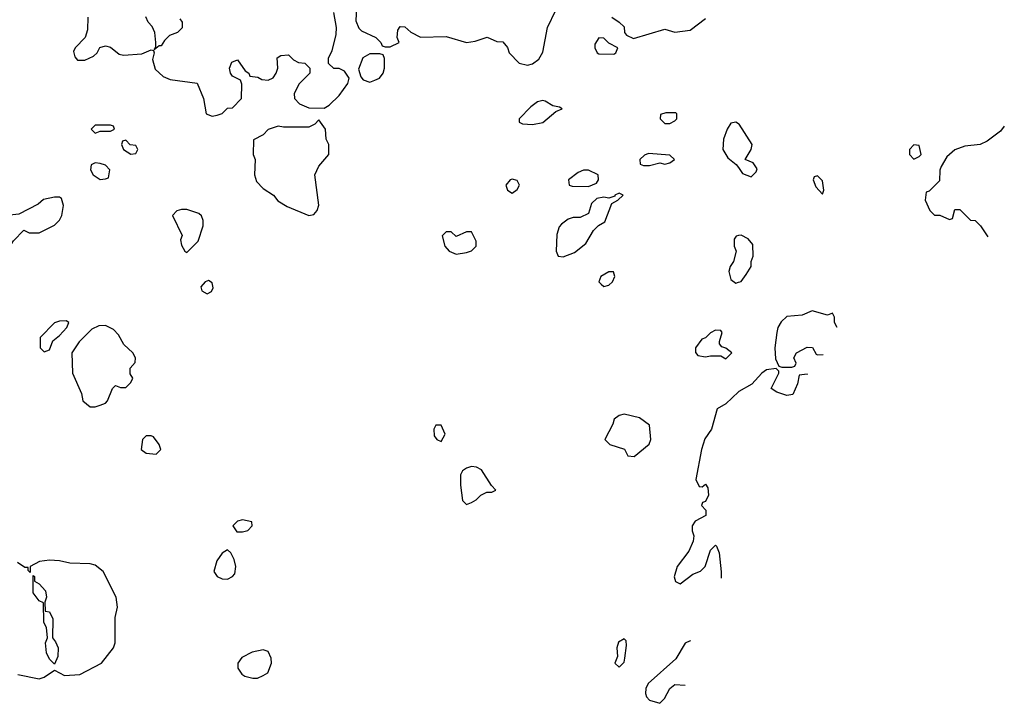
# Model space of a CAD drawing. Header units: inches. Extents: x 1889655 to 2052254, y 217972 to 431650.
# Tile 25 of 49: x 2047173 to 2051045, y 317012 to 319700. Entities that reach past the tile are written whole.
import ezdxf

# ---------------------------------------------------------------- set-up
doc = ezdxf.new("R2010")
doc.units = ezdxf.units.IN
doc.header["$MEASUREMENT"] = 0
doc.layers.add('C0341', color=7, linetype='Continuous')
doc.layers.add('C0351', color=7, linetype='Continuous')

msp = doc.modelspace()

# ---------------------------------------------------------------- linework, layer by layer
at = {"layer": 'C0341', "color": 6, "elevation": 100}
for points in [[(2048498, 319750), (2048495.3, 319695.3), (2048506.4, 319666.4), (2048516.9, 319656.9), (2048574, 319630), (2048594, 319610), (2048598, 319598), (2048610, 319594), (2048630, 319594), (2048666, 319610), (2048658, 319630), (2048660.4, 319659.6), (2048670, 319674), (2048687.3, 319672.7), (2048711.2, 319651.1), (2048750, 319631.3), (2048850, 319634), (2048930, 319611), (2048964, 319616), (2049011.6, 319631.6), (2049050, 319614), (2049072.7, 319612.7), (2049091.6, 319591.6), (2049098, 319570), (2049138, 319530), (2049170, 319522), (2049190, 319526.8), (2049215.1, 319544.9), (2049230, 319572), (2049249, 319670), (2049282, 319738)], [(2047441, 319710), (2047439.8, 319660.2), (2047431.3, 319630), (2047392, 319590), (2047385.4, 319574.6), (2047390, 319554), (2047401, 319541), (2047430, 319541), (2047463.1, 319556.9), (2047478, 319570), (2047488.8, 319591.1), (2047510, 319598), (2047530, 319592), (2047564.5, 319564.5), (2047581.4, 319561.4), (2047654, 319566), (2047690, 319582), (2047699.6, 319579.6), (2047702, 319570), (2047696, 319544), (2047706.2, 319506.2), (2047737.5, 319477.5), (2047765.2, 319465.2), (2047870.7, 319450.7), (2047896, 319390), (2047906, 319330), (2047930, 319321), (2047950, 319324.7), (2047970, 319332), (2047990, 319352), (2048010, 319354), (2048046, 319390), (2048047.3, 319447.3), (2048042, 319462), (2048010, 319478), (2048002, 319490), (2047998, 319510), (2048007.3, 319532.7), (2048030, 319542), (2048059.6, 319499.6), (2048074, 319490), (2048078, 319478), (2048110, 319474), (2048125.4, 319465.4), (2048150, 319462), (2048170, 319472), (2048182, 319490), (2048188, 319510), (2048186, 319550), (2048200.4, 319559.6), (2048230, 319562), (2048250, 319542), (2048270, 319532), (2048294, 319530), (2048314, 319510), (2048314, 319490), (2048271.6, 319448.4), (2048252, 319410), (2048254, 319390), (2048274, 319370), (2048310, 319354), (2048370, 319352), (2048390, 319364.7), (2048430, 319402), (2048464, 319450), (2048468.7, 319470), (2048450, 319498), (2048430, 319508), (2048408.4, 319508.4), (2048388, 319528), (2048388, 319550), (2048402, 319578), (2048418, 319642), (2048419, 319670), (2048408.8, 319728.9)], [(2047803.6, 319703.6), (2047812, 319690), (2047811.6, 319668.4), (2047794, 319650), (2047762, 319638), (2047742, 319618), (2047730, 319598), (2047722, 319598), (2047702, 319582), (2047708, 319592), (2047708.7, 319610), (2047704, 319650), (2047694, 319674), (2047678, 319690), (2047668.7, 319711.3)], [(2049502, 319710), (2049531.2, 319691.1), (2049550, 319672), (2049552, 319650), (2049559.6, 319639.6), (2049586.8, 319626.8), (2049710, 319662.8), (2049750, 319651), (2049810, 319658.8), (2049870, 319704.7)], [(2050000, 319291.2), (2049990, 319297.2), (2049970, 319294), (2049954.8, 319270), (2049941, 319230), (2049938.8, 319190), (2049957.3, 319157.3), (2049991.3, 319131.3), (2050000, 319118.9)], [(2050000, 318851.1), (2049990.9, 318849.1), (2049982.8, 318837.2), (2049982.8, 318810), (2049990.8, 318790), (2049980.7, 318750), (2049967.3, 318730), (2049962, 318710), (2049970, 318678), (2049990, 318664.7), (2050000, 318668)], [(2050000, 318236.8), (2049950.5, 318189.5), (2049916, 318170), (2049894, 318090), (2049868, 318052), (2049854.8, 318010), (2049832, 317892), (2049844.7, 317864.7), (2049856.4, 317863.6), (2049870, 317874), (2049879.6, 317859.6), (2049882, 317830), (2049870, 317806), (2049858, 317802), (2049854, 317790), (2049871.6, 317771.6), (2049872, 317750), (2049830, 317728), (2049818, 317710), (2049818, 317690), (2049824.7, 317670), (2049822, 317650), (2049804.7, 317610), (2049758.8, 317550), (2049746.8, 317510), (2049751.6, 317491.6), (2049770, 317482), (2049820.2, 317519.8), (2049850, 317531.3), (2049868.7, 317550), (2049890, 317614), (2049910, 317634), (2049914, 317630), (2049923.6, 317603.6), (2049931.6, 317528.4), (2049931.8, 317504.6)], [(2047165.5, 317125.5), (2047250, 317108), (2047270, 317114.8), (2047310, 317142), (2047350, 317121), (2047410, 317124.9), (2047495.3, 317170), (2047542, 317230), (2047548.7, 317250), (2047548.7, 317350), (2047557.2, 317390), (2047552.7, 317430), (2047500.9, 317530), (2047470, 317555.1), (2047450, 317560.9), (2047370, 317563.7), (2047330, 317572.7), (2047290, 317575.1), (2047250.7, 317569.3), (2047214, 317550), (2047214, 317526), (2047206, 317534), (2047206, 317546), (2047194, 317546), (2047165.2, 317565.2)], [(2049810, 317257.2), (2049790, 317248.7), (2049753.4, 317186.6), (2049644.9, 317090), (2049635.5, 317070), (2049634, 317050), (2049638, 317038), (2049650, 317024.7), (2049690, 317012), (2049709.2, 317030.8), (2049729.5, 317070.5), (2049750, 317086), (2049789.5, 317083.4)], [(2049811.3, 317256.8), (2049810, 317257.2)]]:
    msp.add_lwpolyline(points, dxfattribs=at)
for points in [[(2049450, 319628.7), (2049435.3, 319604.7), (2049434.8, 319590), (2049444.7, 319570), (2049450, 319566), (2049510, 319564.7), (2049518, 319570), (2049526, 319590), (2049490, 319608), (2049470, 319628)], [(2048590, 319566), (2048550, 319566), (2048522, 319550), (2048505.4, 319505.4), (2048515.3, 319475.3), (2048524, 319464), (2048550, 319454.8), (2048570, 319462.8), (2048588, 319470), (2048602, 319490), (2048608, 319510), (2048607.3, 319547.3), (2048602, 319562)], [(2049230, 319382.9), (2049210, 319377), (2049183, 319357), (2049138, 319310), (2049138, 319298), (2049151, 319291), (2049190, 319287.7), (2049230, 319295.5), (2049281.2, 319338.8), (2049306, 319350), (2049296.4, 319356.4), (2049270, 319362), (2049240.1, 319380.1)], [(2049714.6, 319334.6), (2049692.7, 319327.3), (2049692, 319310), (2049710, 319292), (2049730, 319292), (2049750, 319302), (2049758, 319310), (2049758, 319330), (2049754, 319334)], [(2047530, 319286), (2047470, 319286), (2047454, 319270), (2047470, 319254), (2047490, 319262), (2047530, 319262), (2047546, 319270), (2047542, 319282)], [(2048350, 319306), (2048334, 319290), (2048310, 319278), (2048210, 319278), (2048190, 319282), (2048150, 319268), (2048130, 319248), (2048092.7, 319227.3), (2048091.3, 319170), (2048098.8, 319150), (2048096.3, 319090), (2048104.4, 319064.4), (2048130, 319036), (2048170.8, 319010.8), (2048188.1, 318988.1), (2048225.2, 318965.2), (2048310, 318930.7), (2048330, 318934.8), (2048342.7, 318950), (2048349.5, 318970.5), (2048333.2, 319090), (2048350, 319124.7), (2048389, 319170), (2048388.8, 319208.9), (2048379, 319230), (2048375.3, 319270)], [(2047590, 319226), (2047578, 319222), (2047574, 319210), (2047582, 319190), (2047610, 319172), (2047630, 319174), (2047638, 319190), (2047630, 319206), (2047608, 319208)], [(2049646.4, 319173.6), (2049630, 319168), (2049612, 319150), (2049612.7, 319132.7), (2049626.4, 319126.4), (2049650, 319126.8), (2049690, 319138), (2049710, 319132), (2049730, 319138), (2049748, 319150), (2049730, 319168)], [(2047470, 319138), (2047454, 319130), (2047452, 319110), (2047462, 319090), (2047490, 319072), (2047510, 319074), (2047522, 319078), (2047528, 319110), (2047510, 319128), (2047490, 319135.3)], [(2049410, 319108.7), (2049390, 319108.7), (2049370, 319099), (2049332, 319070), (2049334, 319050), (2049346, 319046), (2049410, 319044.7), (2049442, 319058), (2049448.7, 319070), (2049448, 319090)], [(2049110, 319073.2), (2049102, 319070), (2049084.7, 319050), (2049092, 319030), (2049110, 319018), (2049130, 319032), (2049139, 319050), (2049130, 319068)], [(2049530, 319018), (2049514, 319010), (2049514, 319006), (2049490, 318998), (2049470, 319002), (2049442.8, 318997.2), (2049422, 318978), (2049410, 318938), (2049376.9, 318923.1), (2049350, 318922), (2049330, 318915.3), (2049303.5, 318896.5), (2049294.8, 318885.2), (2049284.9, 318855.1), (2049282.8, 318790), (2049291, 318771), (2049310, 318767.3), (2049354.8, 318785.2), (2049399.5, 318820.5), (2049429.2, 318870.8), (2049449.3, 318890.7), (2049474.5, 318905.5), (2049502, 318978), (2049526, 318990), (2049546, 319010)], [(2047330, 319002), (2047310, 319002), (2047266.8, 318993.2), (2047245.4, 318974.6), (2047170, 318935.3), (2047110, 318928.7), (2047050, 318936), (2047030, 318928.7), (2047016, 318910), (2047031, 318870), (2047021, 318810), (2047030, 318792), (2047110, 318792), (2047130, 318802), (2047148.8, 318831.1), (2047190, 318872), (2047210, 318862), (2047250, 318862), (2047310, 318892), (2047330, 318912), (2047339, 318930), (2047345.2, 318970), (2047337.2, 318997.2)], [(2047830, 318954), (2047810, 318954), (2047791.6, 318948.4), (2047774, 318930), (2047811.6, 318851.6), (2047806, 318834), (2047810, 318814), (2047822, 318790), (2047830, 318784.7), (2047875.3, 318830), (2047895.3, 318890), (2047895.3, 318910), (2047888.8, 318928.9), (2047878, 318938)], [(2048950, 318866), (2048930, 318866), (2048890, 318848), (2048870, 318866), (2048850, 318866), (2048834, 318850), (2048844.7, 318810), (2048862, 318790), (2048890, 318778), (2048930, 318784.7), (2048950, 318791.3), (2048968.7, 318810), (2048968, 318830)], [(2049490, 318709), (2049458, 318690), (2049451.3, 318670), (2049459.8, 318659.8), (2049470, 318651.3), (2049490, 318656), (2049504, 318670), (2049514, 318690), (2049508.4, 318708.4)], [(2047915.3, 318675.3), (2047902, 318670), (2047886, 318650), (2047890, 318634), (2047910, 318622), (2047928, 318632), (2047934, 318646), (2047930, 318666)], [(2047356.4, 318516.4), (2047330, 318515.3), (2047310, 318508.7), (2047254, 318450), (2047254, 318410), (2047270, 318394), (2047290, 318402), (2047303.1, 318436.9), (2047330, 318458), (2047358, 318490), (2047366, 318510)], [(2047510, 318497.2), (2047484, 318496), (2047457.3, 318482.7), (2047407.1, 318432.9), (2047378, 318390), (2047381, 318310), (2047416, 318230), (2047422, 318202), (2047450, 318178), (2047470, 318178), (2047490, 318184.7), (2047510, 318192), (2047518, 318202), (2047538, 318250), (2047550, 318262), (2047570, 318254), (2047590, 318254), (2047610, 318274), (2047618, 318290), (2047608, 318308), (2047608, 318330), (2047627.3, 318352.7), (2047628, 318370), (2047618, 318390), (2047582.7, 318422.7), (2047561.5, 318461.5), (2047541.5, 318481.5)], [(2049910, 318479), (2049890, 318468.7), (2049870.6, 318449.4), (2049856, 318444), (2049830.8, 318410), (2049831, 318391), (2049839.6, 318379.6), (2049870, 318374), (2049890, 318378.8), (2049930, 318378), (2049950, 318366.8), (2049974, 318390), (2049950, 318408.7), (2049934, 318414), (2049925.6, 318425.6), (2049924.7, 318435.3), (2049935.3, 318470), (2049930, 318478)], [(2049550, 318149), (2049530, 318144), (2049510.8, 318129.2), (2049506, 318110), (2049474, 318050), (2049494, 318030), (2049551.3, 318011.3), (2049564.7, 317984.7), (2049590, 317982), (2049648.8, 318031.1), (2049655.3, 318050), (2049650, 318106), (2049610, 318134)], [(2048830, 318106), (2048810, 318106), (2048802, 318090), (2048803.6, 318063.6), (2048814, 318050), (2048830, 318042), (2048846, 318070)], [(2047690, 318064), (2047670, 318064), (2047656, 318050), (2047651.3, 318010), (2047670, 317996), (2047710, 317992), (2047728, 318010), (2047722, 318030), (2047699.3, 318059.3)], [(2048950, 317942.7), (2048930, 317937.2), (2048914.4, 317925.6), (2048907.3, 317910), (2048906.8, 317870), (2048914, 317810), (2048930, 317794), (2048950, 317802), (2048968.4, 317811.6), (2048986, 317830), (2049010, 317842), (2049030, 317842), (2049046, 317850), (2049028, 317868), (2048988.7, 317930), (2048970, 317941.2)], [(2048050, 317734), (2048030, 317728.7), (2048011.3, 317710), (2048026.8, 317686.8), (2048050, 317686), (2048070, 317692), (2048088, 317710), (2048086, 317726)], [(2047990, 317615.3), (2047970, 317602), (2047948.3, 317571.7), (2047936.3, 317530), (2047950.4, 317510.4), (2047970, 317502), (2047990, 317500.7), (2048010, 317510.7), (2048018.9, 317521.1), (2048022.9, 317550), (2048017.2, 317577.2), (2048003.1, 317603.1)], [(2047310, 317166), (2047290, 317186), (2047279, 317210), (2047275.3, 317250), (2047282, 317270), (2047278, 317310), (2047268.7, 317330), (2047267.3, 317407.3), (2047250, 317415.3), (2047226.3, 317446.3), (2047226, 317514), (2047231, 317511), (2047232, 317508), (2047232, 317492), (2047250, 317482), (2047274.4, 317454.4), (2047278, 317430), (2047272, 317410), (2047274, 317374), (2047290, 317372), (2047303.6, 317343.6), (2047302, 317270), (2047314.4, 317254.4), (2047324.7, 317230), (2047323.6, 317196.4)], [(2049550, 317266), (2049527.5, 317252.5), (2049521, 317230), (2049523.6, 317196.4), (2049514, 317170), (2049530, 317154), (2049550, 317174), (2049553.2, 317190), (2049559, 317239), (2049558, 317258)], [(2048130, 317222), (2048087.1, 317212.9), (2048047.3, 317192.7), (2048031, 317170), (2048031.3, 317150), (2048047.1, 317127.1), (2048058.8, 317118.8), (2048090, 317110.8), (2048109, 317111), (2048130, 317122), (2048148.4, 317131.6), (2048164, 317170), (2048162, 317190), (2048150, 317215.3)]]:
    msp.add_lwpolyline(points, close=True, dxfattribs=at)
at = {"layer": 'C0351', "color": 6, "elevation": 100}
for points in [[(2050000, 319118.9), (2050016, 319096), (2050050, 319082), (2050070, 319102), (2050073.2, 319113.2), (2050057, 319137), (2050026, 319150), (2050049.2, 319190), (2050053.2, 319210), (2050002, 319290), (2050000, 319291.2)], [(2051045.2, 319281.3), (2051030, 319262), (2050978, 319222), (2050950, 319209), (2050890, 319202.7), (2050851, 319189), (2050819.6, 319160.4), (2050796.9, 319123.1), (2050791.2, 319108.9), (2050790, 319066), (2050750, 319026), (2050738, 319022), (2050734, 318990), (2050752, 318950), (2050770, 318932), (2050791.2, 318931.1), (2050830, 318914), (2050842, 318918), (2050850, 318954), (2050870, 318954), (2050912, 318912), (2050930, 318911.3), (2050952, 318890), (2050980.9, 318845.8)], [(2050000, 318668), (2050010, 318671.3), (2050030, 318698), (2050049.2, 318730), (2050049.2, 318750), (2050057.2, 318770), (2050056.2, 318816.2), (2050038.4, 318838.4), (2050010, 318853.2), (2050000, 318851.1)], [(2050290, 318555.3), (2050250, 318539), (2050190, 318533.2), (2050167.5, 318512.5), (2050154.8, 318490), (2050150.8, 318470), (2050142.8, 318410), (2050146, 318366), (2050158, 318338), (2050170, 318334), (2050210, 318334), (2050222, 318338), (2050226, 318350), (2050218, 318370), (2050228, 318390), (2050270, 318412), (2050291.2, 318411.1), (2050304.7, 318384.7), (2050310, 318382), (2050332.3, 318383.4)], [(2050387.8, 318489.5), (2050378, 318510), (2050378, 318530), (2050370, 318546), (2050350, 318538), (2050290, 318555.3)], [(2050271.6, 318304.4), (2050270, 318306), (2050238, 318302), (2050231.6, 318268.4), (2050214, 318226), (2050190, 318222), (2050150, 318235.3), (2050128.7, 318250), (2050158, 318310), (2050158, 318318), (2050148, 318328), (2050110, 318324), (2050091.3, 318310), (2050052.7, 318267.3), (2050001.7, 318238.3), (2050000, 318236.8)]]:
    msp.add_lwpolyline(points, dxfattribs=at)
for points in [[(2050690, 319208), (2050672, 319190), (2050672, 319170), (2050690, 319152), (2050710, 319162), (2050718, 319170), (2050710, 319206)], [(2050310, 319086), (2050298, 319082), (2050294, 319070), (2050303.6, 319043.6), (2050330, 319014), (2050335.3, 319030), (2050330, 319066)]]:
    msp.add_lwpolyline(points, close=True, dxfattribs=at)

doc.saveas('drawing.dxf')
